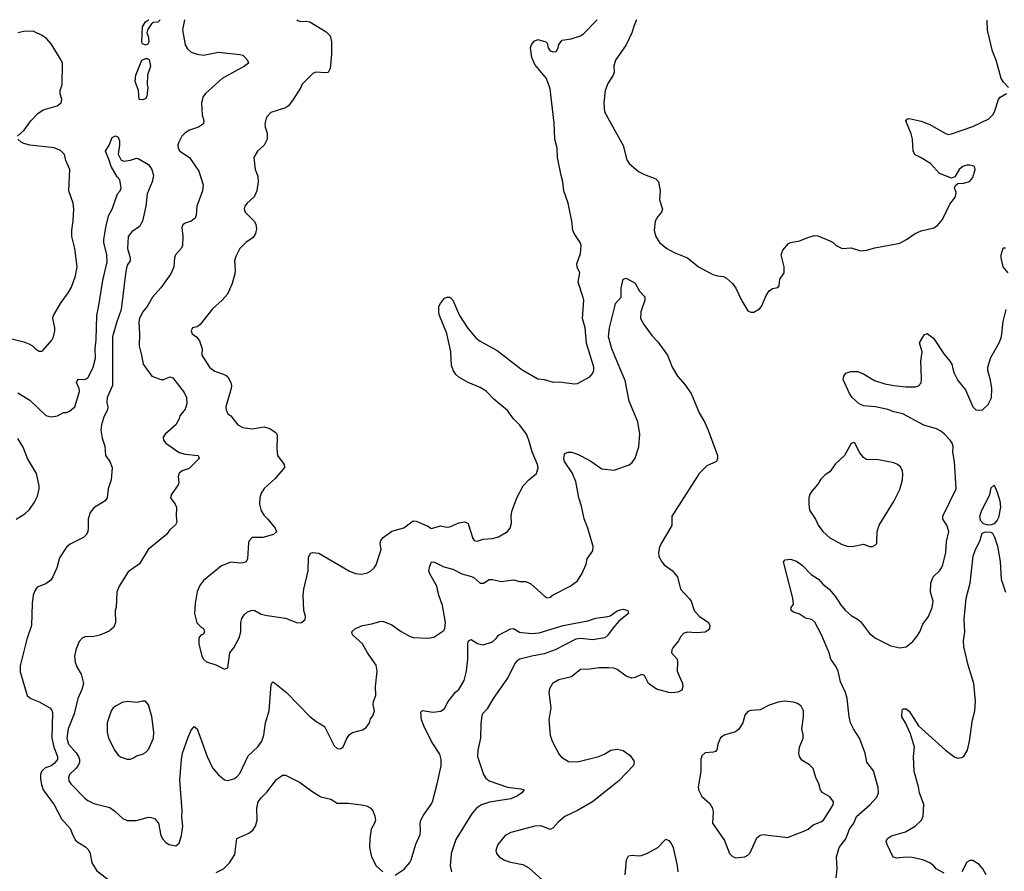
# Model space of a CAD drawing. Header units: inches. Extents: x 1834610 to 2027685, y 642842 to 774116.
# Tile 172 of 256: x 1842222 to 1848696, y 756694 to 762296. Entities that reach past the tile are written whole.
import ezdxf

# ---------------------------------------------------------------- set-up
doc = ezdxf.new("R2010")
doc.units = ezdxf.units.IN
doc.header["$MEASUREMENT"] = 0
doc.layers.add('B8745', color=7, linetype='Continuous')
doc.layers.add('B8746', color=7, linetype='Continuous')

msp = doc.modelspace()

# ---------------------------------------------------------------- linework, layer by layer
at = {"layer": 'B8745', "color": 5}
for points, elevation in [([(1842210, 759842), (1842290, 759792.2), (1842393.2, 759693.2), (1842430, 759682.8), (1842470, 759691), (1842510, 759711), (1842530, 759711.3), (1842550, 759721), (1842585.2, 759750), (1842616.2, 759850), (1842613, 759870), (1842596.9, 759910), (1842600.4, 759919.6), (1842609.8, 759930.2), (1842650, 759928.8), (1842670, 759939.3), (1842700.7, 760000)], 640), ([(1842832.1, 760000), (1842831.8, 759890), (1842797.1, 759810), (1842795.2, 759775.2), (1842802.3, 759750), (1842799, 759730), (1842775.5, 759684.5), (1842760.2, 759630), (1842756.3, 759596.3), (1842763.8, 759543.8), (1842782.8, 759490), (1842786, 759430), (1842816, 759390), (1842830.6, 759350.6), (1842823.7, 759270), (1842803.1, 759210), (1842798.4, 759150), (1842784, 759130), (1842710, 759085.1), (1842686.5, 759053.5), (1842672.4, 759010), (1842672.7, 758950), (1842670.4, 758930), (1842662, 758910), (1842642.8, 758890), (1842554.9, 758845.1), (1842530, 758825.2), (1842485.1, 758754.9), (1842467.3, 758690), (1842441, 758630), (1842426, 758610), (1842394.6, 758585.4), (1842338, 758562), (1842321.1, 758538.9), (1842310.3, 758509.7), (1842304.1, 758455.9), (1842299.4, 758310), (1842270, 758220.7), (1842225.3, 758045.3), (1842226.2, 758006.2), (1842270.8, 757850), (1842294.8, 757830), (1842350, 757808), (1842419.5, 757770), (1842433.3, 757753.3), (1842437.7, 757737.7), (1842434.4, 757570), (1842447.2, 757510), (1842471.1, 757450), (1842470.1, 757430), (1842450, 757402.1), (1842430, 757388.7), (1842387.6, 757372.4), (1842365, 757350), (1842358.9, 757330), (1842360.1, 757300.1), (1842365.2, 757265.2), (1842377.2, 757230), (1842449.1, 757130), (1842498, 757038), (1842554.8, 756974.8), (1842571.2, 756931.2), (1842590, 756899.3), (1842605.4, 756885.4), (1842655.7, 756855.7), (1842675.1, 756835.1), (1842685.2, 756810), (1842697.4, 756750), (1842730, 756696.5), (1842819.3, 756630)], 640), ([(1843055.5, 760000), (1843091.3, 759950), (1843150, 759928.7), (1843171.1, 759928.9), (1843210, 759946), (1843230, 759939.1), (1843302.8, 759842.8), (1843319.3, 759810), (1843321.3, 759770), (1843310, 759733.2), (1843274.9, 759690), (1843270.4, 759670), (1843248.2, 759630), (1843178, 759570), (1843166, 759550), (1843167.7, 759530), (1843184, 759510), (1843270, 759449.2), (1843310, 759438.6), (1843396, 759430), (1843403.1, 759410), (1843337, 759343), (1843290, 759328.4), (1843270, 759313.5), (1843264.7, 759290), (1843269.1, 759250.9), (1843264.5, 759235.5), (1843217.3, 759170), (1843214.8, 759150), (1843244.9, 759110), (1843254, 759090), (1843250.8, 759030), (1843256, 758990), (1843247.7, 758972.3), (1843210, 758939.3), (1843188.4, 758910), (1843067.3, 758810), (1843010, 758717.2), (1842936.1, 758663.9), (1842875.5, 758570), (1842860.5, 758530), (1842857.3, 758430), (1842850.7, 758409.3), (1842852.7, 758330), (1842840.9, 758299.1), (1842810, 758274.5), (1842750, 758247.8), (1842710, 758238.7), (1842650, 758236.2), (1842632.1, 758227.9), (1842613.5, 758206.5), (1842590.4, 758150), (1842583.1, 758110), (1842586, 758070), (1842597.8, 758037.8), (1842625.7, 757990), (1842640.8, 757930), (1842631.2, 757890), (1842604.7, 757830), (1842579.8, 757730), (1842540.5, 757630), (1842531.3, 757570), (1842543.5, 757530), (1842593.8, 757473.8), (1842609.2, 757450), (1842615.4, 757430), (1842614.7, 757410), (1842606.7, 757390), (1842590.9, 757369.1), (1842550.3, 757330), (1842543.6, 757310), (1842546.5, 757290), (1842558.7, 757270), (1842650, 757174.9), (1842670, 757159.5), (1842710, 757139.6), (1842814.3, 757114.3), (1842848.4, 757090), (1842901.4, 757041.4), (1842930, 757027.7), (1842990, 757028.2), (1843070, 757050.4), (1843090, 757048), (1843110, 757038), (1843135.5, 757010), (1843150.5, 756930), (1843164.4, 756904.4), (1843183.9, 756883.9), (1843206, 756870), (1843250, 756860.4), (1843270, 756879.3), (1843285.6, 756930), (1843294, 756990), (1843288.7, 757050), (1843291, 757091), (1843275.2, 757295.2), (1843286, 757430), (1843292.8, 757470), (1843330, 757576), (1843350, 757622.8), (1843362, 757638), (1843370, 757646.8), (1843390, 757631), (1843454.3, 757450), (1843490, 757375.5), (1843530, 757327.7), (1843570, 757295.5), (1843590, 757290.4), (1843630, 757302.4), (1843650, 757314.9), (1843670, 757337.3), (1843725.5, 757454.5), (1843787.6, 757512.4), (1843815.3, 757550), (1843827, 757590), (1843839.1, 757670), (1843863.7, 757750), (1843876.3, 757923.7), (1843883.3, 757936.7), (1843890, 757939.3), (1843977, 757870), (1844130, 757712.4), (1844170, 757681.6), (1844226.9, 757646.9), (1844290, 757519.1), (1844310, 757502), (1844330, 757498.7), (1844337.2, 757502.8), (1844350, 757513.4), (1844372.6, 757567.4), (1844390, 757593), (1844410, 757606), (1844475.8, 757624.2), (1844501, 757639), (1844522.9, 757670), (1844530, 757696), (1844543.3, 757716.7), (1844555.6, 757750), (1844545.6, 757790), (1844548, 757810), (1844564.4, 757850), (1844561.5, 757910), (1844572.2, 758010), (1844565.1, 758050), (1844509.7, 758130), (1844477.4, 758190), (1844410.9, 758250), (1844407.1, 758270), (1844429.8, 758290), (1844477.4, 758310), (1844538.6, 758321.4), (1844590, 758338), (1844610, 758338.9), (1844670, 758316), (1844730, 758270.3), (1844790, 758238), (1844810, 758231.8), (1844907.1, 758227.1), (1844946, 758234), (1845010, 758277.8), (1845018.5, 758290), (1845022.4, 758330), (1845003.1, 758443.1), (1844978.9, 758510), (1844964.7, 758570), (1844918.9, 758650), (1844913.1, 758670), (1844918.4, 758701.6), (1844930, 758730.5), (1844950, 758727), (1845010, 758696.1), (1845070, 758681.7), (1845130, 758650.3), (1845193, 758633), (1845210, 758624.2), (1845250, 758588.9), (1845270.9, 758589.1), (1845310, 758614), (1845330, 758613.7), (1845390, 758599.5), (1845470, 758610.3), (1845510, 758601.1), (1845550, 758601.3), (1845584.2, 758584.2), (1845670, 758505.3), (1845690, 758492.4), (1845710, 758496.4), (1845730, 758512.2), (1845842.7, 758570), (1845890, 758605.5), (1845918.4, 758650), (1845946, 758714), (1845953.3, 758750), (1845990, 758802), (1845993.1, 758830), (1845958.5, 758950), (1845933.4, 759013.4), (1845916.3, 759096.3), (1845897.8, 759150), (1845879.1, 759259.1), (1845855.4, 759315.4), (1845805.4, 759390), (1845800.5, 759410), (1845805.1, 759434.9), (1845810, 759444.7), (1845829.1, 759450.9), (1845850, 759450.8), (1845890, 759438), (1845970, 759395.8), (1846050, 759342.4), (1846130, 759333), (1846230, 759368.4), (1846250, 759383), (1846270, 759411), (1846293.3, 759486.7), (1846299.8, 759570), (1846285.8, 759650), (1846230, 759787), (1846203.1, 759923.1), (1846170.5, 760000)], 660), ([(1843483.6, 760000), (1843504.3, 759984.3), (1843577.3, 759957.3), (1843590, 759946.7), (1843610.3, 759910), (1843615.6, 759890), (1843613.1, 759870), (1843577.4, 759750), (1843579.5, 759730), (1843590, 759702.8), (1843610, 759690.6), (1843656.3, 759630), (1843690, 759612.2), (1843750, 759604.4), (1843830, 759617.8), (1843867.8, 759607.8), (1843903, 759583), (1843912.3, 759572.3), (1843916.2, 759556.2), (1843912.8, 759470), (1843916.9, 759430), (1843961.3, 759370), (1843964.4, 759350), (1843901.8, 759278.2), (1843830, 759212.3), (1843810, 759181.2), (1843801.1, 759150), (1843798.7, 759110), (1843810, 759066), (1843830, 759034.8), (1843854.8, 759010), (1843901, 758950), (1843910, 758928), (1843890.6, 758909.4), (1843822, 758890), (1843750, 758889.3), (1843732, 758868), (1843726.1, 758853.9), (1843720.5, 758750), (1843710.8, 758730), (1843690, 758722), (1843670, 758720.7), (1843610, 758727), (1843550, 758702.9), (1843430, 758606.6), (1843406.6, 758573.4), (1843390, 758534), (1843375.5, 758455.5), (1843370.6, 758390), (1843387.9, 758327.9), (1843417.5, 758297.5), (1843430, 758290.6), (1843436.4, 758270), (1843430, 758254), (1843413.2, 758246.8), (1843400.7, 758230), (1843400.4, 758190), (1843419.5, 758110), (1843430.4, 758090), (1843450, 758072.4), (1843512.8, 758052.8), (1843570, 758024), (1843590, 758032), (1843604, 758130), (1843630, 758162.8), (1843664.7, 758230), (1843675.4, 758270), (1843676.4, 758330), (1843683, 758357), (1843698.2, 758381.8), (1843719.8, 758400.2), (1843750, 758411.4), (1843768.4, 758408.4), (1843810, 758385), (1843850, 758375.5), (1843970, 758359.5), (1844050, 758328), (1844075.3, 758330), (1844099.3, 758350), (1844100.9, 758370), (1844091.5, 758410), (1844086.9, 758510), (1844089.7, 758549.7), (1844118, 758670), (1844121.5, 758758.5), (1844134, 758786), (1844150, 758790.8), (1844190, 758786.8), (1844390, 758667.2), (1844430, 758652.2), (1844470, 758647.4), (1844510, 758657.4), (1844530, 758668.9), (1844553, 758690), (1844566.3, 758710), (1844599.6, 758810), (1844592, 758850), (1844597, 758870), (1844611.3, 758888.7), (1844670, 758930.4), (1844747.5, 758952.5), (1844810, 759000.4), (1844830, 758997), (1844905.3, 758965.3), (1844930, 758948.9), (1844990, 758967.4), (1845030, 758958), (1845050, 758959.5), (1845110, 758986), (1845150, 758993.4), (1845170, 758981.6), (1845174, 758974), (1845202.5, 758882.5), (1845210, 758870.4), (1845230, 758864.6), (1845270, 758878.9), (1845330, 758883.7), (1845370, 758894.9), (1845429.6, 758930), (1845446.6, 758950), (1845455.6, 758984.4), (1845453.7, 759030), (1845458.4, 759061.6), (1845490, 759150.8), (1845532.7, 759230), (1845569.2, 759270), (1845621.2, 759310), (1845631.8, 759348.2), (1845627.3, 759370), (1845592.2, 759452.2), (1845571, 759530), (1845553.7, 759570), (1845510, 759629.6), (1845469.8, 759669.8), (1845430, 759726), (1845340.2, 759800.2), (1845290, 759851.5), (1845250, 759876.2), (1845170, 759909.7), (1845110, 759945.1), (1845090, 759962.9), (1845072.8, 759990), (1845069.2, 760000)], 680), ([(1846519.1, 760000), (1846547.7, 759950), (1846596.4, 759896.4), (1846638, 759838), (1846690.5, 759710), (1846727.1, 759647.1), (1846750, 759596), (1846810.6, 759430), (1846810.6, 759409.4), (1846804.7, 759390), (1846739.9, 759360.1), (1846690.7, 759310), (1846522.4, 759050), (1846510.4, 759029.6), (1846510.4, 758969.6), (1846441, 758850), (1846430, 758826), (1846422, 758790), (1846424.1, 758764.1), (1846444, 758730), (1846460.7, 758710), (1846512.4, 758672.4), (1846547.7, 758630), (1846568.2, 758550), (1846627, 758487), (1846637.6, 758470), (1846656.5, 758410), (1846690, 758371.8), (1846750.4, 758330), (1846760.4, 758310), (1846758.4, 758290), (1846750, 758279.5), (1846730, 758268), (1846670, 758262.6), (1846613.2, 758266.8), (1846590, 758259.3), (1846570, 758239), (1846554, 758210), (1846516.7, 758163.3), (1846510.4, 758150), (1846508.9, 758130), (1846544.9, 758090), (1846548.2, 758070), (1846544.9, 758010), (1846579.3, 757930), (1846583, 757910), (1846575.1, 757884.9), (1846550, 757871.8), (1846510, 757867.1), (1846490, 757869.7), (1846410, 757891.6), (1846357, 757930), (1846330, 757981.2), (1846324.5, 757984.5), (1846310, 757989.4), (1846270, 757969.5), (1846245.4, 757965.4), (1846210, 757978), (1846150, 758021.6), (1846129.6, 758029.6), (1846093.1, 758033.1), (1846032.8, 758032.8), (1845970, 758023.5), (1845910, 758021), (1845850, 757973.6), (1845767, 757953), (1845726.4, 757930), (1845706.6, 757893.4), (1845701.3, 757870), (1845713.7, 757770), (1845702, 757690), (1845710.4, 757590), (1845723.8, 757550), (1845770, 757462.8), (1845784.4, 757444.4), (1845830, 757415.5), (1845890, 757414), (1846030, 757448.5), (1846070, 757466), (1846110, 757490.4), (1846150, 757498), (1846190, 757488), (1846236.5, 757456.5), (1846259.9, 757419.9), (1846263, 757410), (1846259.1, 757390), (1846161.6, 757290), (1845989.6, 757150.4), (1845890, 757093.8), (1845806.3, 757053.7), (1845763.2, 757016.8), (1845730, 756979.5), (1845714.8, 756970), (1845710, 756968.2), (1845650, 756992), (1845610.2, 756989.8), (1845451.8, 756948.2), (1845414.8, 756930), (1845365.7, 756870), (1845352.4, 756830), (1845357.1, 756810), (1845375.5, 756790), (1845410, 756766.3), (1845450, 756754), (1845530, 756739.6), (1845570, 756717.4), (1845658.3, 756638.3)], 660), ([(1845517.6, 760000), (1845530, 759990.4), (1845630, 759933.4), (1845670, 759928.2), (1845730, 759910.6), (1845770, 759913), (1845870, 759901.6), (1845890, 759903), (1845970, 759946), (1845990, 759971.3), (1845998, 759990), (1845997.5, 760000)], 680), ([(1847591.3, 756650), (1847598, 756710), (1847592.6, 756790), (1847611.1, 756850), (1847653.4, 756906.6), (1847678.5, 756970), (1847706.5, 757010), (1847724.8, 757055.2), (1847811.5, 757130), (1847858, 757182), (1847868, 757210), (1847866, 757246), (1847835.4, 757355.4), (1847791.8, 757411.8), (1847781.6, 757470), (1847744.2, 757570), (1847705.1, 757630), (1847685.7, 757670), (1847675.3, 757710), (1847662.6, 757830), (1847651.9, 757870), (1847619.2, 757939.2), (1847604.6, 758010), (1847590, 758039.7), (1847554.8, 758090), (1847545.1, 758130), (1847494.2, 758250), (1847450, 758332.4), (1847430, 758349.7), (1847390, 758358), (1847350, 758385.1), (1847310, 758399), (1847295.3, 758410), (1847295.3, 758430), (1847309.3, 758450.7), (1847305.6, 758490), (1847244, 758730), (1847256.5, 758743.5), (1847290, 758747.3), (1847330, 758733), (1847370, 758706), (1847427.2, 758647.2), (1847475.4, 758615.4), (1847502, 758582), (1847544.4, 758550), (1847584.7, 758504.7), (1847618.9, 758450), (1847650, 758412.7), (1847690, 758376.3), (1847730, 758353.4), (1847750, 758336.3), (1847810, 758259.1), (1847850, 758226.4), (1847950, 758178), (1848010, 758163), (1848050, 758170.8), (1848094.9, 758205.1), (1848121.7, 758238.3), (1848140.7, 758270), (1848159.7, 758320.3), (1848198.7, 758370), (1848222.4, 758430), (1848229.6, 758470), (1848211.5, 758530), (1848213.6, 758590), (1848229.6, 758630), (1848269.8, 758670.2), (1848283.5, 758690), (1848292.2, 758710), (1848310.9, 758790), (1848315.8, 758864.2), (1848331.3, 758930), (1848317.6, 758970), (1848291.6, 759010), (1848291.2, 759030), (1848380.5, 759210), (1848369.7, 759390), (1848357.2, 759450), (1848359.7, 759490), (1848354, 759510), (1848341.1, 759530), (1848303.9, 759570), (1848278.3, 759590), (1848250, 759603.7), (1848168.2, 759628.2), (1848030, 759704.1), (1847970, 759717.4), (1847930, 759732.5), (1847850, 759749), (1847770, 759756.4), (1847742.4, 759770), (1847697, 759810), (1847678, 759838), (1847637.2, 759930), (1847641.2, 759950), (1847654, 759970), (1847664.9, 759975.1), (1847690, 759981.3), (1847730, 759981.7), (1847770, 759966), (1847842, 759922), (1847910, 759901.6), (1847970, 759889.3), (1848050, 759881.2), (1848110, 759881.7), (1848132.4, 759887.6), (1848150, 759906.8), (1848152.6, 759930), (1848150, 760000)], 660), ([(1848358.9, 760000), (1848367.4, 759970), (1848390, 759923), (1848440.7, 759860.7), (1848490.3, 759750.3), (1848510, 759730.5), (1848530, 759726.4), (1848552.7, 759730), (1848590, 759764.9), (1848611.7, 759808.3), (1848613.8, 759870), (1848605.3, 759925.3), (1848588.4, 759988.4), (1848588.3, 760000)], 660), ([(1842198.3, 759010), (1842255.7, 759044.3), (1842286.9, 759073.1), (1842318.9, 759121.1), (1842338.4, 759161.6), (1842349.8, 759210), (1842349.8, 759230), (1842333.6, 759310), (1842273.2, 759410), (1842244.4, 759484.4), (1842210, 759540.5)], 640), ([(1848301.3, 756681.3), (1848249.2, 756710), (1848233.2, 756730), (1848206, 756750), (1848161.2, 756770), (1848090, 756785.3), (1848050, 756786.4), (1847990, 756779.7), (1847966.5, 756786.5), (1847925.1, 756870), (1847920.5, 756890), (1847927.8, 756910), (1847953.6, 756926.4), (1848045.7, 756954.3), (1848109.8, 756990.2), (1848152.3, 757030), (1848163.3, 757056.7), (1848167.4, 757132.6), (1848137.8, 757210), (1848131.2, 757250), (1848103.4, 757350), (1848099.7, 757450), (1848106.6, 757510), (1848079.2, 757599.2), (1848047.3, 757670), (1848022, 757710), (1848025.6, 757754.4), (1848030, 757762), (1848050, 757762.8), (1848070, 757747.7), (1848131.1, 757651.1), (1848310, 757490.4), (1848370, 757444.9), (1848390, 757439.1), (1848417.2, 757442.8), (1848430, 757450.7), (1848454.3, 757490), (1848468.4, 757550), (1848487.9, 757690), (1848502.2, 757750), (1848506.2, 757813.8), (1848496.3, 757930), (1848459.5, 758050), (1848429.8, 758169.8), (1848427.1, 758210), (1848437.5, 758270), (1848431.9, 758350), (1848446, 758490), (1848471.3, 758588.7), (1848492.1, 758767.9), (1848507.1, 758810), (1848534.7, 758865.3), (1848550, 758917.1), (1848572.7, 758927.3), (1848604.9, 758924.9), (1848618.2, 758918.2), (1848632.6, 758892.6), (1848652.6, 758832.6), (1848669, 758731), (1848675.6, 758615.6), (1848704.4, 758530)], 640), ([(1844691.1, 756668.9), (1844750, 756708), (1844787.5, 756752.5), (1844796, 756770), (1844826.9, 756873.1), (1844855.1, 756935.1), (1844858.7, 756958.7), (1844854.7, 757010), (1844859.6, 757030), (1844876.9, 757063.1), (1844926.6, 757130), (1844936.2, 757150), (1844968.2, 757270), (1844992.6, 757387.4), (1844993.5, 757430), (1844983.9, 757463.9), (1844930, 757548.2), (1844879.3, 757650), (1844864.2, 757690), (1844860.1, 757739.9), (1844870, 757752), (1844938.3, 757741.7), (1844992.3, 757747.7), (1845014.5, 757765.5), (1845039.1, 757810), (1845087.6, 757872.4), (1845110, 757890.3), (1845143.7, 757950), (1845160.3, 758010), (1845169.7, 758090), (1845168.2, 758190), (1845174, 758210), (1845190, 758218), (1845232.5, 758192.5), (1845270, 758183.6), (1845330, 758203.2), (1845355, 758225), (1845370, 758247.2), (1845450, 758288.7), (1845470, 758290.4), (1845507.7, 758267.7), (1845523.8, 758263.8), (1845590, 758259.1), (1845637.2, 758262.8), (1845795.3, 758310), (1845958, 758342), (1846010, 758358.7), (1846089.8, 758370.2), (1846104.9, 758375.1), (1846150, 758407.7), (1846170, 758413.4), (1846190, 758417.3), (1846222, 758410), (1846224.7, 758390), (1846161.7, 758338.3), (1846123.8, 758296.2), (1846090, 758247), (1846070.6, 758230), (1845990, 758216.4), (1845910, 758224.8), (1845879.2, 758220.8), (1845743.8, 758150), (1845670, 758123.7), (1845590, 758109.8), (1845510.7, 758089.3), (1845490, 758076.1), (1845478.1, 758061.9), (1845433.8, 757970), (1845334.7, 757830), (1845296.8, 757763.2), (1845268.4, 757731.6), (1845262, 757718), (1845255.3, 757664.7), (1845252.6, 757570), (1845234.9, 757490), (1845232.6, 757450), (1845271.2, 757331.2), (1845286.8, 757306.8), (1845308.2, 757290), (1845430, 757247.1), (1845517.3, 757237.3), (1845538.8, 757230), (1845524.9, 757210), (1845494.9, 757190), (1845451.5, 757171.5), (1845311.9, 757148.1), (1845258.4, 757130), (1845225.8, 757110), (1845192.6, 757070), (1845090, 756902.9), (1845060.2, 756810), (1845052.5, 756730), (1845061.1, 756690)], 640), ([(1843513.8, 756686.2), (1843562.9, 756710), (1843602.9, 756750), (1843636.1, 756803.9), (1843649.7, 756910.3), (1843730, 756943.7), (1843755.3, 756964.7), (1843772.8, 756990), (1843783.5, 757030), (1843781.5, 757110), (1843791.3, 757150), (1843810, 757176.4), (1843846.4, 757213.6), (1843910, 757298), (1843950, 757327.3), (1843970, 757327.3), (1844061.1, 757281.1), (1844150, 757215.8), (1844203.4, 757183.4), (1844267.5, 757167.5), (1844310, 757141.6), (1844381.4, 757141.4), (1844470, 757130.7), (1844503.5, 757123.5), (1844531.3, 757110), (1844546.4, 757086.4), (1844557.3, 757057.3), (1844561, 757030), (1844556, 757010), (1844533.4, 756970), (1844523.8, 756910), (1844522, 756850), (1844536, 756790), (1844566.9, 756730), (1844610, 756690.3)], 640), ([(1846203.2, 756670), (1846211.8, 756768.2), (1846225.1, 756794.9), (1846250, 756800.9), (1846290, 756796.1), (1846310, 756798.5), (1846350, 756813.2), (1846418, 756850), (1846470, 756904.9), (1846490, 756895.5), (1846510, 756870.4), (1846519.6, 756850), (1846545.7, 756730), (1846550.4, 756690)], 660), ([(1848576.9, 756670), (1848554, 756710), (1848530, 756738.7), (1848490, 756764.5), (1848470, 756765.2), (1848450, 756754), (1848417.3, 756690)], 640)]:
    msp.add_lwpolyline(points, dxfattribs=dict(at, elevation=elevation))
for points, elevation in [([(1847706.4, 759513.6), (1847690, 759508.7), (1847644.9, 759430), (1847586.7, 759373.3), (1847550, 759322.7), (1847519, 759301), (1847490, 759272.7), (1847470, 759241.2), (1847430, 759194), (1847415.5, 759170), (1847410.4, 759150), (1847410.4, 759110), (1847416.4, 759070), (1847455.3, 759010), (1847472.7, 758970), (1847502, 758930), (1847550, 758886.5), (1847630, 758842.6), (1847670, 758830.3), (1847707.3, 758832.7), (1847770, 758845.5), (1847810, 758830.6), (1847830, 758830.8), (1847850, 758841), (1847857.2, 758850), (1847858.6, 758861.4), (1847859.5, 758930), (1847873.3, 758970), (1847971.6, 759130), (1848010, 759206), (1848026, 759270), (1848029.5, 759309.5), (1848026.6, 759326.6), (1848013.8, 759353.8), (1847994, 759370), (1847970, 759380.7), (1847870, 759401.6), (1847790, 759402), (1847770, 759416), (1847746.7, 759446.7), (1847713.2, 759510)], 680), ([(1848590, 758971.6), (1848560, 758980), (1848540.6, 759000.6), (1848535.7, 759030), (1848547.8, 759070), (1848601.8, 759170), (1848610, 759216), (1848630, 759234), (1848650, 759187.7), (1848667.4, 759130), (1848671, 759090), (1848657.8, 759022.2), (1848650, 759003.6), (1848630, 758980.5), (1848610, 758972.9)], 640), ([(1843030, 757812.7), (1842995.5, 757804.5), (1842930, 757811.5), (1842896.7, 757803.3), (1842857.2, 757782.8), (1842837.3, 757770), (1842823.8, 757750), (1842798.4, 757670), (1842796.4, 757610), (1842806, 757570), (1842848.8, 757488.8), (1842870, 757458.8), (1842890, 757444), (1842930, 757430.6), (1842950, 757430.6), (1842970, 757440.5), (1842990, 757453.4), (1843030, 757464), (1843050, 757474.8), (1843070, 757496), (1843102.4, 757570), (1843104.7, 757610), (1843091.5, 757711.5), (1843070, 757788.7), (1843050, 757812)], 680), ([(1847250, 757812.3), (1847210, 757806.6), (1847150, 757786.6), (1847090, 757756), (1847030, 757752.3), (1847010, 757745.2), (1846990, 757722), (1846976.3, 757670), (1846951.8, 757628.2), (1846928.8, 757611.2), (1846854.8, 757590), (1846830, 757572), (1846813, 757530), (1846806.8, 757493.2), (1846797.3, 757482.7), (1846782.8, 757477.2), (1846730, 757472.7), (1846706.6, 757453.4), (1846701.6, 757430), (1846701.7, 757350), (1846682.6, 757250), (1846685.3, 757230), (1846706.8, 757186.8), (1846759, 757139), (1846777.3, 757110), (1846782, 757082), (1846777.3, 757010), (1846855.6, 756895.6), (1846890.4, 756810), (1846910, 756792.2), (1846930, 756782.4), (1846990, 756788.2), (1847010, 756799.1), (1847024.2, 756815.8), (1847070, 756914), (1847090, 756930.7), (1847110, 756936.3), (1847270, 756915.5), (1847390, 756961.3), (1847406, 756970), (1847439.7, 757000.3), (1847490, 757018.9), (1847507.3, 757030), (1847571.5, 757130), (1847572.6, 757150), (1847550, 757184.2), (1847503.6, 757210), (1847487.6, 757227.6), (1847477.1, 757270), (1847456.2, 757310), (1847440.4, 757370), (1847415.3, 757395.3), (1847364.9, 757424.9), (1847349.8, 757449.8), (1847344.7, 757470), (1847349.6, 757510), (1847374.7, 757570), (1847374.1, 757594.1), (1847365.6, 757630), (1847376.9, 757710), (1847376.9, 757750), (1847360.5, 757780.5), (1847336.6, 757796.6), (1847310, 757807)], 680)]:
    msp.add_lwpolyline(points, close=True, dxfattribs=dict(at, elevation=elevation))
at = {"layer": 'B8746', "color": 5}
for points, elevation in [([(1843306.3, 762295.9), (1843291.8, 762228.2), (1843310.3, 762130), (1843324.6, 762104.6), (1843350, 762083.1), (1843389.3, 762069.3), (1843430, 762063), (1843530, 762082), (1843670, 762068), (1843690, 762061.7), (1843703.7, 762050), (1843720.3, 762030), (1843727, 762010), (1843700.4, 761990), (1843553.6, 761910), (1843443.7, 761810), (1843428.9, 761790), (1843417.4, 761750), (1843422.3, 761670), (1843434, 761630), (1843430.5, 761610), (1843397.3, 761590), (1843339.1, 761570), (1843308, 761550), (1843288.2, 761530), (1843268, 761490), (1843263, 761470), (1843264.9, 761450), (1843276.3, 761430), (1843339.3, 761390), (1843400.5, 761300.5), (1843428.8, 761210), (1843423.9, 761170), (1843387.1, 761070), (1843383.7, 761010), (1843377.1, 760990), (1843350.8, 760970), (1843310, 760956.9), (1843294, 760946), (1843288.5, 760930), (1843296, 760870), (1843292.2, 760810), (1843283.8, 760790), (1843247.2, 760750), (1843240.3, 760730), (1843234.9, 760670), (1843216.6, 760623.4), (1843150, 760531.5), (1843095.8, 760470), (1843059.5, 760410), (1843030, 760371.3), (1843010.2, 760330), (1843005.5, 760305.5), (1843010.2, 760229.8), (1843007.9, 760150), (1843024.2, 760090), (1843034, 760030), (1843055.5, 760000)], 660), ([(1843050, 762129.3), (1843030, 762137.2), (1843025.7, 762145.7), (1843029.8, 762250), (1843050, 762282), (1843070, 762295.5), (1843071.6, 762296)], 640), ([(1843145.2, 762296), (1843130, 762279.5), (1843103, 762277), (1843090, 762269.2), (1843062, 762230), (1843057.3, 762210), (1843070, 762182), (1843071.3, 762148.7), (1843064, 762136), (1843050, 762129.3)], 640), ([(1844044.1, 762295.4), (1844050, 762291), (1844070, 762284), (1844106.4, 762286.4), (1844130, 762281), (1844236.7, 762216.7), (1844263.1, 762190), (1844271.7, 762150), (1844272.2, 762070), (1844264.5, 761975.5), (1844250.8, 761949.2), (1844233.7, 761946.3), (1844170, 761950.8), (1844150, 761942), (1844078.4, 761870), (1844070, 761849), (1844020.7, 761770), (1843990.7, 761730), (1843970, 761717), (1843874.6, 761685.4), (1843844.4, 761655.6), (1843834.9, 761610), (1843836.4, 761590), (1843850.4, 761550), (1843850.4, 761510), (1843830.6, 761470), (1843786, 761430), (1843761.3, 761390), (1843770.3, 761310.3), (1843787.1, 761267.1), (1843790.3, 761230), (1843782.6, 761170), (1843763.8, 761130), (1843718, 761090), (1843702, 761070), (1843698, 761050), (1843705.5, 761030), (1843763.8, 760970), (1843775.8, 760950), (1843779, 760921), (1843772.7, 760890), (1843756.7, 760863.3), (1843710, 760829.6), (1843670.4, 760790), (1843642.5, 760737.5), (1843635.3, 760710), (1843638.7, 760650), (1843635.8, 760624.2), (1843618.6, 760561.4), (1843588.2, 760490), (1843553, 760450), (1843490, 760394), (1843408.8, 760291.2), (1843390, 760275.1), (1843358, 760270), (1843350.8, 760250), (1843357.3, 760230), (1843387, 760207), (1843403.9, 760183.9), (1843421.3, 760130), (1843420.7, 760090), (1843470, 760010.3), (1843483.6, 760000)], 680), ([(1845997.5, 760000), (1845996.9, 760010), (1845948.8, 760168.8), (1845939.9, 760270), (1845922.2, 760330), (1845930.7, 760450), (1845928.2, 760468.2), (1845895.1, 760570), (1845905.4, 760630), (1845888, 760668), (1845886.4, 760690), (1845910, 760758.8), (1845913.8, 760810), (1845907.9, 760830), (1845868.4, 760888.4), (1845860.3, 760910), (1845853.8, 760970), (1845828.4, 761090), (1845800.4, 761170), (1845794.2, 761230), (1845782, 761270), (1845758.6, 761390), (1845755.9, 761450), (1845740.7, 761510), (1845736.3, 761616.3), (1845710, 761842), (1845686.6, 761910), (1845610, 762001.2), (1845590, 762048), (1845582, 762110), (1845588, 762130), (1845605.6, 762154.4), (1845630, 762164.7), (1845682, 762150), (1845690, 762142), (1845697.1, 762110), (1845710, 762090.7), (1845730, 762083.8), (1845750, 762087.7), (1845762.9, 762110), (1845767.8, 762132.2), (1845790, 762161), (1845849.4, 762170.6), (1845909.5, 762190.5), (1845930, 762202), (1846018.3, 762294.2)], 680), ([(1846277.2, 762294), (1846262, 762258), (1846248, 762210), (1846210.4, 762130), (1846139.6, 762030), (1846128.8, 761990), (1846130.4, 761950), (1846123.8, 761930), (1846090, 761877.2), (1846072, 761830), (1846062.3, 761750), (1846067.2, 761690), (1846189.4, 761469.4), (1846215.1, 761375.1), (1846229, 761350), (1846290, 761298), (1846330, 761278), (1846406, 761250), (1846422, 761230), (1846433, 761170), (1846428.8, 761110), (1846448.4, 761050), (1846441.6, 761030), (1846418.2, 761001.8), (1846400.3, 760970), (1846394.9, 760910), (1846404.9, 760870), (1846430, 760830.6), (1846478, 760790), (1846525, 760765), (1846613, 760730), (1846686, 760670), (1846779.6, 760619.6), (1846810, 760610.3), (1846850, 760606), (1846870, 760596), (1846910, 760561), (1846930, 760530.8), (1846970, 760446.8), (1847010, 760381), (1847030, 760371.3), (1847050, 760371.3), (1847085.6, 760394.4), (1847099, 760410), (1847130, 760482), (1847150, 760511.3), (1847172.5, 760527.5), (1847206.6, 760533.4), (1847215.6, 760544.4), (1847219.6, 760590), (1847249.5, 760630), (1847249.5, 760670.5), (1847229.4, 760750), (1847241, 760779), (1847276.9, 760823.1), (1847290, 760830.4), (1847350, 760840.4), (1847410, 760865.5), (1847450, 760876), (1847470, 760874), (1847550, 760840.5), (1847571.3, 760830), (1847590.7, 760810.7), (1847630, 760791), (1847690, 760794.8), (1847750, 760776), (1847790, 760778.8), (1847845.6, 760794.4), (1848010, 760826.4), (1848052.7, 760850), (1848110, 760890.5), (1848150, 760907.7), (1848232.5, 760927.5), (1848258, 760942), (1848290, 760981), (1848338.3, 761081.7), (1848376, 761130), (1848380.2, 761160.2), (1848369, 761190), (1848374.6, 761205.4), (1848390, 761218), (1848430, 761220.7), (1848467.7, 761232.3), (1848490, 761258.8), (1848505.1, 761310), (1848499.3, 761330), (1848490, 761334.3), (1848470, 761339.7), (1848450, 761338.5), (1848423.8, 761330), (1848400.4, 761310), (1848370, 761262), (1848350, 761254), (1848270, 761284.5), (1848210.7, 761350.7), (1848150, 761388.3), (1848110, 761406), (1848097.7, 761430), (1848092.1, 761510), (1848084.9, 761544.9), (1848049.4, 761630), (1848058, 761642), (1848070, 761646.8), (1848150, 761628.2), (1848206.7, 761606.7), (1848310, 761548.2), (1848330, 761541.3), (1848350, 761544.2), (1848490, 761592.3), (1848595.5, 761644.5), (1848620.7, 761670), (1848631.1, 761688.9), (1848657.2, 761770), (1848670, 761786), (1848710, 761811)], 680), ([(1848724, 761850), (1848690, 761884), (1848676, 761910), (1848642, 762030), (1848619.5, 762090), (1848586.7, 762226.7), (1848582.7, 762290), (1848582.2, 762292.6)], 680), ([(1842207, 761530), (1842252.3, 761570), (1842295.1, 761630), (1842342, 761678), (1842377.5, 761702.5), (1842468, 761730), (1842494, 761750), (1842499, 761770), (1842489.3, 761809.3), (1842489.3, 761829.3), (1842500.9, 761870), (1842503.5, 762010), (1842495.8, 762030), (1842430, 762136.9), (1842400.9, 762170), (1842370, 762192.2), (1842310, 762221.1), (1842250, 762218.9), (1842210, 762209.6)], 660), ([(1842170, 760196.4), (1842250, 760175.8), (1842282.8, 760162.8), (1842306, 760150), (1842326, 760130), (1842350, 760114.8), (1842370, 760116), (1842377.5, 760122.5), (1842432.7, 760187.3), (1842444.5, 760210), (1842453.6, 760250), (1842453.6, 760270), (1842441.1, 760330), (1842445.1, 760350), (1842489.7, 760430), (1842541, 760499), (1842562.6, 760537.4), (1842589.7, 760610), (1842600.7, 760670), (1842585.4, 760790), (1842565.7, 760870), (1842564.4, 760910), (1842574.1, 760974.1), (1842577.4, 761050), (1842573, 761090), (1842545.6, 761170), (1842551, 761310), (1842525.6, 761370), (1842516.2, 761410), (1842490, 761436.2), (1842450, 761453.3), (1842290, 761469.7), (1842250, 761482), (1842232.7, 761490), (1842209.4, 761510)], 660), ([(1842700.7, 760000), (1842705.7, 760010), (1842721, 760070), (1842719.4, 760130), (1842725.4, 760190), (1842728.7, 760350), (1842743.7, 760416.3), (1842770, 760581), (1842797.8, 760702.2), (1842794.3, 760750), (1842775.2, 760830), (1842775.4, 760850), (1842790, 760942), (1842809.5, 761010), (1842829.5, 761050.5), (1842865.2, 761150), (1842882, 761170), (1842889.1, 761190.9), (1842881.5, 761241.5), (1842862.2, 761262.2), (1842822.9, 761330), (1842811.3, 761371.3), (1842786, 761430), (1842810, 761470.8), (1842830, 761522), (1842852.7, 761532.7), (1842870, 761522.8), (1842878.6, 761498.6), (1842879.5, 761470), (1842870.7, 761410.7), (1842890, 761371.3), (1842910, 761366), (1842950, 761371), (1842990, 761386), (1843002, 761382), (1843070, 761342.6), (1843091.2, 761311.2), (1843101.2, 761270), (1843093, 761230), (1843060.2, 761150), (1843052.4, 761070), (1843029.2, 760970), (1843010, 760935.1), (1842959.7, 760900.3), (1842935.3, 760870), (1842930.3, 760790), (1842948, 760730), (1842948, 760710), (1842930, 760680.9), (1842919.4, 760640.6), (1842889.3, 760390), (1842858.3, 760301.7), (1842832.8, 760210), (1842832.1, 760000)], 640), ([(1848720.7, 760630), (1848689.6, 760670), (1848675.6, 760730), (1848675.6, 760750), (1848687.7, 760792.3), (1848690, 760796), (1848704.7, 760795.3)], 660), ([(1846170.5, 760000), (1846115.4, 760130), (1846094.7, 760210), (1846099.7, 760270), (1846134.5, 760410), (1846140.7, 760430), (1846176.2, 760470), (1846178, 760530), (1846189.2, 760590), (1846210, 760594.8), (1846270, 760562), (1846297.3, 760510), (1846333.4, 760473.4), (1846333.4, 760450), (1846306.6, 760373.4), (1846304.4, 760330), (1846326, 760290), (1846378.8, 760218.8), (1846417.5, 760177.5), (1846480.7, 760090), (1846513.4, 760010), (1846519.1, 760000)], 660), ([(1845069.2, 760000), (1845061.6, 760021.6), (1845056.1, 760110), (1845031.2, 760231.2), (1844982, 760350), (1844979.3, 760370), (1844979, 760410), (1844989, 760430), (1845016.5, 760463.5), (1845030, 760470.8), (1845050, 760471.3), (1845070, 760452), (1845114.4, 760350), (1845166.7, 760270), (1845222.4, 760202.4), (1845250, 760182), (1845360.7, 760120.7), (1845517.6, 760000)], 680), ([(1848588.3, 760000), (1848588.3, 760010), (1848606.6, 760073.4), (1848662.7, 760170), (1848678.5, 760210), (1848689.7, 760310.3), (1848709.6, 760390)], 660), ([(1848150, 760000), (1848148.2, 760050), (1848155.6, 760110), (1848139.3, 760170), (1848170, 760222), (1848190, 760231), (1848230, 760200.7), (1848297.8, 760097.8), (1848338.7, 760050), (1848350.3, 760030), (1848358.9, 760000)], 660)]:
    msp.add_lwpolyline(points, dxfattribs=dict(at, elevation=elevation))
at = {"layer": 'B8746', "color": 5, "elevation": 640}
msp.add_lwpolyline([(1843030, 761769.3), (1843008.7, 761770), (1843003.7, 761830), (1842982, 761890), (1842985.1, 761930), (1843025.6, 762030), (1843050, 762041.6), (1843060.7, 762040.7), (1843073.7, 762033.7), (1843081.3, 761990), (1843063, 761930), (1843060.7, 761870), (1843064, 761850), (1843057.3, 761790), (1843050, 761775.3)], close=True, dxfattribs=at)

doc.saveas('drawing.dxf')
